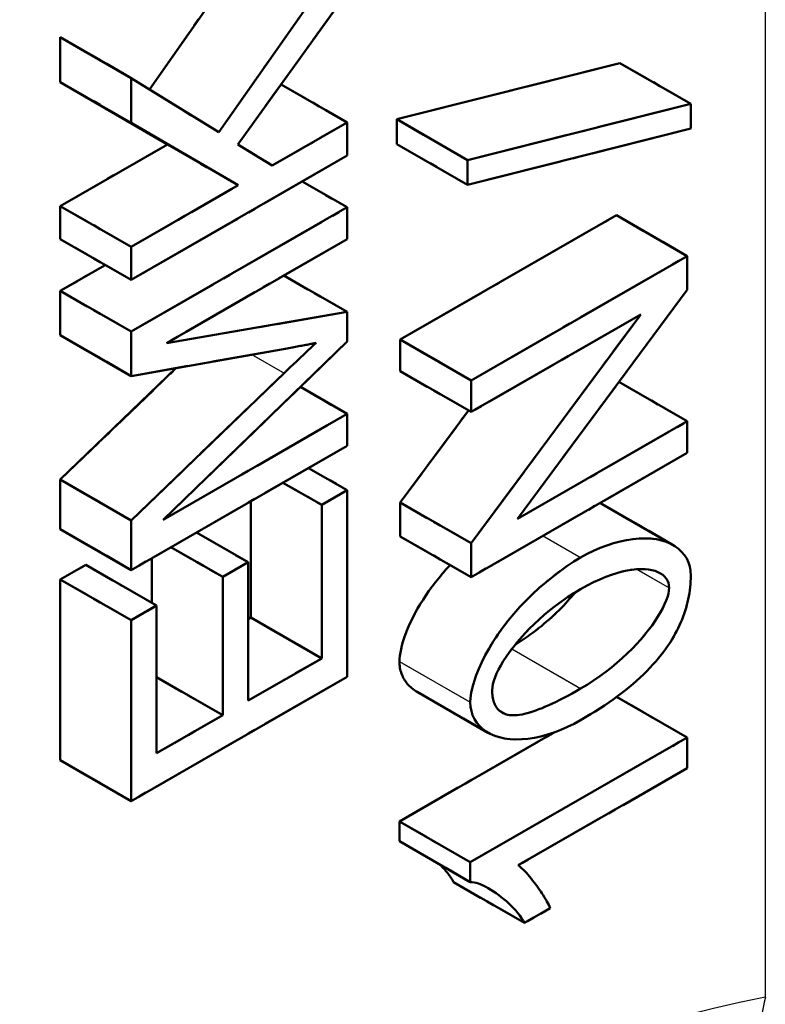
# Model space of a CAD drawing. Header units: millimetres. Extents: x 0 to 420, y 0 to 594.
# Tile 5 of 15: x 318 to 328, y 161 to 175. Entities that reach past the tile are written whole.
import ezdxf

# ---------------------------------------------------------------- set-up
doc = ezdxf.new("R2010")
doc.units = ezdxf.units.MM
doc.header["$LTSCALE"] = 2
doc.linetypes.add('LONG_DASH_DOTTED', pattern=[0.3001, 0.2362, -0.0295, 0.0049, -0.0295])
for name, color, linetype, lineweight in [('Sichtbare Kanten(DIN)', 7, 'Continuous', 50), ('Sichtbare tangentiale Kanten(DIN)', 3, 'Continuous', 25), ('Überlagerung [Formatvorlage Phantomlinien(DIN)]', 179, 'LONG_DASH_DOTTED', 50)]:
    doc.layers.add(name, color=color, linetype=linetype, lineweight=lineweight)

msp = doc.modelspace()

# ---------------------------------------------------------------- linework, layer by layer
at = {"layer": 'Sichtbare Kanten(DIN)'}
for p, q in [((320.066, 173.672), (321.755, 176.082)), ((320.989, 173.1), (322.698, 175.539)), ((322.698, 174.959), (321.245, 172.939)), ((318.88, 173.77), (318.88, 174.366)), ((318.88, 174.366), (319.823, 173.823)), ((323.357, 173.273), (326.329, 174.022)), ((326.329, 174.022), (327.272, 173.479)), ((320.305, 172.938), (318.88, 173.77)), ((318.88, 173.77), (319.823, 173.227)), ((319.823, 173.823), (320.989, 173.1)), ((319.823, 173.227), (319.823, 173.823)), ((321.819, 173.737), (322.698, 173.231)), ((324.3, 172.73), (327.272, 173.479)), ((327.272, 173.479), (327.272, 173.149)), ((323.357, 172.944), (323.357, 173.273)), ((323.357, 173.273), (324.3, 172.73)), ((321.247, 172.395), (319.823, 173.227)), ((321.701, 172.657), (322.698, 173.231)), ((322.698, 173.231), (322.698, 172.79)), ((327.272, 173.149), (324.3, 172.401)), ((318.88, 172.118), (320.305, 172.938)), ((320.305, 172.938), (321.247, 172.395)), ((321.245, 172.939), (321.701, 172.657)), ((323.357, 172.944), (324.3, 172.401)), ((322.698, 172.79), (319.823, 171.134)), ((324.3, 172.401), (324.3, 172.73)), ((319.823, 171.575), (321.247, 172.395)), ((322.1, 172.445), (322.698, 172.101)), ((318.88, 171.677), (318.88, 172.118)), ((318.88, 172.118), (319.823, 171.575)), ((319.823, 170.445), (322.698, 172.101)), ((322.698, 172.101), (322.698, 171.678)), ((323.405, 170.339), (326.281, 171.995)), ((326.281, 171.995), (327.224, 171.452)), ((318.88, 171.677), (319.823, 171.134)), ((322.698, 171.678), (320.292, 170.292)), ((319.823, 171.134), (319.823, 171.575)), ((324.348, 169.796), (327.224, 171.452)), ((327.224, 171.452), (327.224, 171.001)), ((318.88, 170.988), (319.478, 171.332)), ((321.856, 171.192), (322.698, 170.707)), ((318.88, 170.397), (318.88, 170.988)), ((318.88, 170.988), (319.823, 170.445)), ((327.224, 171.001), (324.966, 167.952)), ((320.292, 170.292), (322.698, 170.707)), ((322.698, 170.707), (322.698, 170.312)), ((326.606, 170.675), (324.348, 169.375)), ((324.348, 167.627), (326.606, 170.675)), ((318.88, 170.397), (319.823, 169.854)), ((319.823, 169.854), (319.823, 170.445)), ((322.698, 170.312), (320.25, 167.939)), ((323.405, 169.918), (323.405, 170.339)), ((323.405, 170.339), (324.348, 169.796)), ((321.824, 170.208), (319.823, 169.854)), ((318.88, 168.474), (320.424, 169.961)), ((319.823, 167.931), (321.859, 169.892)), ((323.405, 169.918), (324.348, 169.375)), ((322.075, 169.708), (322.698, 169.349)), ((324.348, 169.375), (324.348, 169.796)), ((326.316, 169.775), (327.224, 169.252)), ((320.25, 167.939), (322.698, 169.349)), ((322.698, 169.349), (322.698, 168.926)), ((323.405, 168.169), (324.313, 169.395)), ((324.966, 167.952), (327.224, 169.252)), ((327.224, 169.252), (327.224, 168.831)), ((322.698, 168.926), (319.823, 167.27)), ((327.224, 168.831), (324.348, 167.176)), ((322.183, 168.629), (322.698, 168.333)), ((318.88, 167.813), (318.88, 168.474)), ((318.88, 168.474), (319.823, 167.931)), ((321.844, 168.433), (322.359, 168.137)), ((322.359, 168.137), (322.698, 168.333)), ((322.698, 168.333), (322.698, 165.849)), ((321.416, 166.637), (321.416, 168.187)), ((322.359, 166.094), (322.359, 168.137)), ((323.405, 167.718), (323.405, 168.169)), ((323.405, 168.169), (324.348, 167.627)), ((326.094, 168.146), (327.037, 167.603)), ((319.823, 167.27), (319.823, 167.931)), ((318.88, 167.813), (319.823, 167.27)), ((320.692, 167.77), (321.381, 167.374)), ((323.405, 167.718), (324.348, 167.176)), ((324.348, 167.176), (324.348, 167.627)), ((320.353, 167.575), (321.041, 167.178)), ((318.88, 167.144), (319.22, 167.339)), ((319.22, 167.339), (320.162, 166.796)), ((320.099, 166.833), (320.099, 167.428)), ((321.041, 167.178), (321.381, 167.374)), ((321.381, 167.374), (321.381, 165.532)), ((318.88, 164.736), (318.88, 167.144)), ((318.88, 167.144), (319.823, 166.601)), ((321.041, 165.336), (321.041, 167.178)), ((319.823, 166.601), (320.162, 166.796)), ((320.162, 166.796), (320.162, 164.83)), ((319.823, 164.193), (319.823, 166.601)), ((321.381, 166.617), (321.416, 166.637)), ((321.416, 166.637), (322.359, 166.094)), ((321.381, 165.532), (322.359, 166.094)), ((322.698, 165.849), (319.823, 164.193)), ((320.162, 165.842), (321.041, 165.336)), ((323.629, 165.647), (324.572, 165.104)), ((326.285, 165.581), (327.224, 165.04)), ((320.162, 164.83), (321.041, 165.336)), ((323.394, 163.921), (325.457, 165.109)), ((324.337, 163.378), (327.224, 165.04)), ((327.224, 165.04), (327.224, 164.632)), ((318.88, 164.736), (319.823, 164.193)), ((327.224, 164.632), (324.975, 163.338)), ((323.394, 163.658), (323.394, 163.921)), ((323.394, 163.921), (324.337, 163.378)), ((323.394, 163.658), (324.337, 163.115)), ((324.337, 163.115), (324.337, 163.378)), ((324.115, 163.112), (325.058, 162.57)), ((325.4, 162.766), (325.058, 162.57))]:
    msp.add_line(p, q, dxfattribs=at)
at = {"layer": 'Sichtbare Kanten(DIN)', "flags": 128}
for points in [[(322.284, 170.296), (322.271, 170.293), (322.257, 170.29), (322.243, 170.287), (322.228, 170.284), (322.213, 170.281), (322.197, 170.278), (322.181, 170.275), (322.164, 170.271), (322.146, 170.268), (322.129, 170.264), (322.11, 170.261), (322.091, 170.257), (322.072, 170.254), (322.052, 170.25), (322.031, 170.246), (322.01, 170.242), (321.989, 170.238), (321.967, 170.234), (321.944, 170.23), (321.921, 170.226), (321.898, 170.222), (321.874, 170.217), (321.849, 170.213), (321.824, 170.208)], [(321.859, 169.892), (321.882, 169.914), (321.905, 169.936), (321.928, 169.958), (321.95, 169.979), (321.971, 169.999), (321.992, 170.019), (322.013, 170.039), (322.033, 170.058), (322.052, 170.076), (322.071, 170.095), (322.09, 170.112), (322.108, 170.129), (322.125, 170.146), (322.142, 170.162), (322.159, 170.178), (322.174, 170.193), (322.19, 170.207), (322.205, 170.222), (322.219, 170.235), (322.233, 170.248), (322.247, 170.261), (322.26, 170.273), (322.272, 170.285), (322.284, 170.296)], [(326.062, 168.163), (326.064, 168.162), (326.065, 168.161), (326.066, 168.161), (326.068, 168.16), (326.069, 168.159), (326.07, 168.159), (326.072, 168.158), (326.073, 168.157), (326.074, 168.156), (326.076, 168.156), (326.077, 168.155), (326.079, 168.154), (326.08, 168.154), (326.081, 168.153), (326.082, 168.152), (326.084, 168.151), (326.085, 168.151), (326.086, 168.15), (326.088, 168.149), (326.089, 168.149), (326.09, 168.148), (326.092, 168.147), (326.093, 168.146), (326.094, 168.146)], [(325.806, 167.437), (325.891, 167.484), (325.978, 167.526), (326.067, 167.565), (326.155, 167.599), (326.244, 167.628), (326.332, 167.651), (326.418, 167.67), (326.503, 167.683), (326.585, 167.69), (326.665, 167.692), (326.741, 167.689), (326.814, 167.68), (326.882, 167.665), (326.946, 167.645), (327.005, 167.62), (327.059, 167.589), (327.107, 167.554), (327.15, 167.514), (327.186, 167.47), (327.217, 167.422), (327.241, 167.371), (327.258, 167.316), (327.268, 167.259), (327.272, 167.199)], [(323.394, 166.052), (323.396, 166.089), (323.399, 166.129), (323.406, 166.171), (323.415, 166.217), (323.426, 166.264), (323.44, 166.314), (323.456, 166.365), (323.475, 166.418), (323.496, 166.472), (323.52, 166.527), (323.545, 166.583), (323.573, 166.64), (323.604, 166.698), (323.636, 166.756), (323.671, 166.815), (323.708, 166.874), (323.746, 166.932), (323.787, 166.991), (323.83, 167.05), (323.874, 167.108), (323.921, 167.166), (323.969, 167.223), (324.018, 167.28), (324.069, 167.336)], [(324.337, 165.509), (324.34, 165.569), (324.35, 165.636), (324.366, 165.709), (324.388, 165.787), (324.416, 165.87), (324.45, 165.956), (324.49, 166.044), (324.536, 166.135), (324.587, 166.227), (324.643, 166.32), (324.705, 166.413), (324.772, 166.505), (324.843, 166.597), (324.918, 166.688), (324.998, 166.778), (325.081, 166.865), (325.167, 166.95), (325.255, 167.032), (325.346, 167.11), (325.438, 167.185), (325.531, 167.256), (325.623, 167.322), (325.715, 167.383), (325.806, 167.437)], [(325.806, 167.016), (325.893, 167.065), (325.977, 167.108), (326.059, 167.146), (326.139, 167.179), (326.215, 167.207), (326.288, 167.23), (326.358, 167.249), (326.425, 167.264), (326.489, 167.274), (326.549, 167.281), (326.606, 167.283), (326.659, 167.282), (326.709, 167.277), (326.755, 167.269), (326.797, 167.258), (326.835, 167.243), (326.869, 167.225), (326.898, 167.205), (326.924, 167.182), (326.944, 167.157), (326.961, 167.129), (326.973, 167.099), (326.98, 167.067), (326.982, 167.033)], [(327.272, 167.199), (327.271, 167.159), (327.27, 167.119), (327.267, 167.08), (327.264, 167.04), (327.259, 167), (327.253, 166.961), (327.247, 166.922), (327.239, 166.883), (327.23, 166.844), (327.22, 166.805), (327.21, 166.766), (327.198, 166.727), (327.185, 166.689), (327.171, 166.65), (327.156, 166.612), (327.14, 166.574), (327.123, 166.536), (327.105, 166.498), (327.086, 166.46), (327.066, 166.423), (327.045, 166.385), (327.023, 166.348), (327, 166.311), (326.976, 166.274)], [(324.629, 165.672), (324.631, 165.71), (324.638, 165.75), (324.65, 165.795), (324.666, 165.842), (324.687, 165.892), (324.713, 165.944), (324.742, 165.999), (324.776, 166.056), (324.814, 166.114), (324.856, 166.174), (324.901, 166.235), (324.951, 166.297), (325.004, 166.36), (325.061, 166.423), (325.121, 166.486), (325.185, 166.549), (325.252, 166.612), (325.322, 166.674), (325.395, 166.735), (325.472, 166.795), (325.551, 166.853), (325.633, 166.909), (325.718, 166.964), (325.806, 167.016)], [(324.933, 166.276), (324.975, 166.302), (325.015, 166.328), (325.056, 166.355), (325.095, 166.382), (325.134, 166.41), (325.172, 166.438), (325.21, 166.466), (325.247, 166.495), (325.283, 166.524), (325.318, 166.553), (325.353, 166.583), (325.387, 166.612), (325.421, 166.642), (325.453, 166.672), (325.485, 166.703), (325.516, 166.733), (325.546, 166.763), (325.576, 166.794), (325.605, 166.824), (325.632, 166.854), (325.659, 166.885), (325.686, 166.915), (325.711, 166.945), (325.736, 166.975)], [(326.982, 167.033), (326.98, 166.996), (326.973, 166.955), (326.961, 166.911), (326.945, 166.864), (326.924, 166.814), (326.898, 166.762), (326.869, 166.707), (326.835, 166.651), (326.797, 166.592), (326.756, 166.533), (326.71, 166.472), (326.66, 166.41), (326.607, 166.347), (326.55, 166.284), (326.49, 166.221), (326.426, 166.158), (326.359, 166.096), (326.289, 166.034), (326.216, 165.973), (326.139, 165.913), (326.06, 165.855), (325.978, 165.798), (325.893, 165.743), (325.806, 165.691)], [(326.976, 166.274), (326.945, 166.229), (326.913, 166.185), (326.879, 166.141), (326.843, 166.097), (326.806, 166.053), (326.767, 166.01), (326.727, 165.966), (326.685, 165.923), (326.642, 165.881), (326.597, 165.838), (326.55, 165.796), (326.503, 165.754), (326.453, 165.712), (326.402, 165.671), (326.349, 165.63), (326.295, 165.589), (326.239, 165.548), (326.182, 165.508), (326.123, 165.468), (326.063, 165.428), (326.001, 165.388), (325.937, 165.349), (325.872, 165.309), (325.806, 165.27)], [(323.629, 165.647), (323.611, 165.658), (323.593, 165.669), (323.576, 165.682), (323.56, 165.695), (323.544, 165.708), (323.529, 165.722), (323.515, 165.737), (323.501, 165.752), (323.489, 165.767), (323.477, 165.784), (323.465, 165.8), (323.455, 165.817), (323.445, 165.835), (323.437, 165.853), (323.429, 165.871), (323.422, 165.89), (323.415, 165.909), (323.41, 165.929), (323.405, 165.948), (323.401, 165.969), (323.398, 165.989), (323.396, 166.01), (323.395, 166.031), (323.394, 166.052)], [(324.835, 165.342), (324.818, 165.347), (324.802, 165.352), (324.786, 165.358), (324.772, 165.365), (324.758, 165.373), (324.744, 165.381), (324.732, 165.39), (324.72, 165.401), (324.709, 165.411), (324.699, 165.423), (324.689, 165.436), (324.68, 165.449), (324.672, 165.463), (324.664, 165.478), (324.658, 165.494), (324.651, 165.511), (324.646, 165.528), (324.641, 165.546), (324.638, 165.565), (324.634, 165.585), (324.632, 165.605), (324.63, 165.627), (324.629, 165.649), (324.629, 165.672)], [(325.806, 165.691), (325.747, 165.658), (325.691, 165.626), (325.635, 165.596), (325.582, 165.568), (325.53, 165.541), (325.479, 165.516), (325.43, 165.493), (325.383, 165.471), (325.337, 165.451), (325.293, 165.432), (325.25, 165.415), (325.209, 165.4), (325.169, 165.386), (325.131, 165.374), (325.094, 165.364), (325.059, 165.355), (325.026, 165.348), (324.994, 165.342), (324.963, 165.338), (324.935, 165.336), (324.907, 165.335), (324.882, 165.336), (324.857, 165.338), (324.835, 165.342)], [(325.806, 165.27), (325.719, 165.223), (325.632, 165.18), (325.543, 165.142), (325.454, 165.108), (325.365, 165.079), (325.276, 165.055), (325.19, 165.037), (325.105, 165.024), (325.022, 165.016), (324.943, 165.014), (324.867, 165.018), (324.794, 165.027), (324.726, 165.042), (324.662, 165.062), (324.603, 165.087), (324.549, 165.118), (324.501, 165.153), (324.458, 165.193), (324.422, 165.237), (324.392, 165.285), (324.368, 165.337), (324.351, 165.392), (324.341, 165.45), (324.337, 165.509)], [(324.115, 163.112), (324.11, 163.122), (324.104, 163.132), (324.099, 163.142), (324.093, 163.152), (324.086, 163.162), (324.08, 163.172), (324.073, 163.182), (324.066, 163.192), (324.059, 163.202), (324.052, 163.212), (324.044, 163.222), (324.037, 163.232), (324.029, 163.242), (324.021, 163.252), (324.013, 163.261), (324.004, 163.271), (323.996, 163.281), (323.987, 163.291), (323.978, 163.3), (323.969, 163.31), (323.96, 163.32), (323.951, 163.329), (323.942, 163.338), (323.932, 163.348)], [(324.975, 163.338), (324.991, 163.327), (325.007, 163.313), (325.025, 163.297), (325.044, 163.279), (325.063, 163.259), (325.084, 163.237), (325.104, 163.214), (325.125, 163.189), (325.146, 163.164), (325.167, 163.137), (325.189, 163.109), (325.21, 163.081), (325.23, 163.052), (325.251, 163.023), (325.27, 162.995), (325.289, 162.966), (325.307, 162.938), (325.325, 162.91), (325.341, 162.883), (325.356, 162.857), (325.369, 162.832), (325.381, 162.809), (325.391, 162.787), (325.4, 162.766)], [(325.058, 162.57), (325.04, 162.602), (325.019, 162.635), (324.995, 162.668), (324.97, 162.701), (324.942, 162.734), (324.913, 162.766), (324.883, 162.797), (324.851, 162.828), (324.818, 162.858), (324.785, 162.887), (324.75, 162.914), (324.716, 162.941), (324.681, 162.966), (324.646, 162.99), (324.611, 163.012), (324.576, 163.032), (324.542, 163.05), (324.509, 163.067), (324.477, 163.081), (324.446, 163.093), (324.416, 163.102), (324.388, 163.109), (324.361, 163.113), (324.337, 163.115)]]:
    msp.add_lwpolyline(points, dxfattribs=at)
at = {"layer": 'Sichtbare tangentiale Kanten(DIN)'}
for p, q in [((328.263, 183.661), (328.263, 161.58)), ((321.43, 170.139), (321.859, 169.892)), ((325.304, 167.726), (325.806, 167.437)), ((326.552, 167.281), (326.982, 167.033)), ((324.889, 166.219), (325.806, 165.691)), ((323.394, 166.052), (324.337, 165.509)), ((324.703, 165.418), (324.835, 165.342))]:
    msp.add_line(p, q, dxfattribs=at)
at = {"layer": 'Sichtbare tangentiale Kanten(DIN)', "ltscale": 15.94454}
msp.add_line((328.263, 182.557), (328.263, 162.684), dxfattribs=at)
at = {"layer": 'Sichtbare tangentiale Kanten(DIN)', "ltscale": 0.358157}
msp.add_line((321.451, 170.126), (321.837, 169.904), dxfattribs=at)
at = {"layer": 'Sichtbare tangentiale Kanten(DIN)', "ltscale": 0.418724}
msp.add_line((325.329, 167.711), (325.78, 167.452), dxfattribs=at)
at = {"layer": 'Sichtbare tangentiale Kanten(DIN)', "ltscale": 0.359525}
msp.add_line((326.573, 167.268), (326.961, 167.045), dxfattribs=at)
at = {"layer": 'Sichtbare tangentiale Kanten(DIN)', "ltscale": 0.765329}
msp.add_line((324.935, 166.193), (325.76, 165.717), dxfattribs=at)
at = {"layer": 'Sichtbare tangentiale Kanten(DIN)', "ltscale": 0.787039}
msp.add_line((323.441, 166.025), (324.29, 165.537), dxfattribs=at)
at = {"layer": 'Sichtbare tangentiale Kanten(DIN)', "ltscale": 0.109715}
msp.add_line((324.71, 165.414), (324.828, 165.346), dxfattribs=at)
at = {"layer": 'Sichtbare tangentiale Kanten(DIN)'}
for centre, major_axis, ratio, start_param, end_param in [((322.607, 138.669), (-12.643, -21.955), 0.578093, 3.603794, 4.246321), ((329.678, 160.766), (-0.375, 1.964), 0.730354, 1.009033, 1.594718)]:
    msp.add_ellipse(centre, major_axis=major_axis, ratio=ratio, start_param=start_param, end_param=end_param, dxfattribs=at)
at = {"layer": 'Sichtbare tangentiale Kanten(DIN)', "ltscale": 0.691424}
msp.add_ellipse((329.678, 160.766), major_axis=(-0.375, 1.964), ratio=0.730354, start_param=1.038317, end_param=1.565434, dxfattribs=at)
at = {"layer": 'Überlagerung [Formatvorlage Phantomlinien(DIN)]', "ltscale": 1.94578}
msp.add_line((320.066, 173.672), (321.755, 176.082), dxfattribs=at)
at = {"layer": 'Überlagerung [Formatvorlage Phantomlinien(DIN)]', "ltscale": 1.968909}
msp.add_line((320.989, 173.1), (322.698, 175.539), dxfattribs=at)
at = {"layer": 'Überlagerung [Formatvorlage Phantomlinien(DIN)]', "ltscale": 1.648727}
msp.add_line((322.698, 174.959), (321.245, 172.939), dxfattribs=at)
at = {"layer": 'Überlagerung [Formatvorlage Phantomlinien(DIN)]', "ltscale": 0.477696}
for p, q in [((318.88, 173.77), (318.88, 174.366)), ((319.823, 173.227), (319.823, 173.823))]:
    msp.add_line(p, q, dxfattribs=at)
at = {"layer": 'Überlagerung [Formatvorlage Phantomlinien(DIN)]', "ltscale": 0.874499}
for p, q in [((318.88, 174.366), (319.823, 173.823)), ((326.329, 174.022), (327.272, 173.479)), ((318.88, 173.77), (319.823, 173.227)), ((323.357, 173.273), (324.3, 172.73)), ((320.305, 172.938), (321.247, 172.395)), ((323.357, 172.944), (324.3, 172.401)), ((318.88, 172.118), (319.823, 171.575)), ((326.281, 171.995), (327.224, 171.452)), ((318.88, 171.677), (319.823, 171.134)), ((318.88, 170.988), (319.823, 170.445)), ((318.88, 170.397), (319.823, 169.854)), ((323.405, 170.339), (324.348, 169.796)), ((323.405, 169.918), (324.348, 169.375)), ((318.88, 168.474), (319.823, 167.931)), ((323.405, 168.169), (324.348, 167.627)), ((326.094, 168.146), (327.037, 167.603)), ((318.88, 167.813), (319.823, 167.27)), ((323.405, 167.718), (324.348, 167.176)), ((319.22, 167.339), (320.162, 166.796)), ((318.88, 167.144), (319.823, 166.601)), ((321.416, 166.637), (322.359, 166.094)), ((323.629, 165.647), (324.572, 165.104)), ((318.88, 164.736), (319.823, 164.193)), ((323.394, 163.921), (324.337, 163.378)), ((323.394, 163.658), (324.337, 163.115)), ((324.115, 163.112), (325.058, 162.57))]:
    msp.add_line(p, q, dxfattribs=at)
at = {"layer": 'Überlagerung [Formatvorlage Phantomlinien(DIN)]', "ltscale": 2.863097}
for p, q in [((323.357, 173.273), (326.329, 174.022)), ((324.3, 172.73), (327.272, 173.479)), ((327.272, 173.149), (324.3, 172.401))]:
    msp.add_line(p, q, dxfattribs=at)
at = {"layer": 'Überlagerung [Formatvorlage Phantomlinien(DIN)]', "ltscale": 1.871752}
for p, q in [((320.305, 172.938), (318.88, 173.77)), ((321.247, 172.395), (319.823, 173.227))]:
    msp.add_line(p, q, dxfattribs=at)
at = {"layer": 'Überlagerung [Formatvorlage Phantomlinien(DIN)]', "ltscale": 1.555677}
msp.add_line((319.823, 173.823), (320.989, 173.1), dxfattribs=at)
at = {"layer": 'Überlagerung [Formatvorlage Phantomlinien(DIN)]', "ltscale": 0.815316}
msp.add_line((321.819, 173.737), (322.698, 173.231), dxfattribs=at)
at = {"layer": 'Überlagerung [Formatvorlage Phantomlinien(DIN)]', "ltscale": 0.264213}
for p, q in [((327.272, 173.479), (327.272, 173.149)), ((323.357, 172.944), (323.357, 173.273)), ((324.3, 172.401), (324.3, 172.73))]:
    msp.add_line(p, q, dxfattribs=at)
at = {"layer": 'Überlagerung [Formatvorlage Phantomlinien(DIN)]', "ltscale": 0.924995}
msp.add_line((321.701, 172.657), (322.698, 173.231), dxfattribs=at)
at = {"layer": 'Überlagerung [Formatvorlage Phantomlinien(DIN)]', "ltscale": 0.353673}
for p, q in [((322.698, 173.231), (322.698, 172.79)), ((318.88, 171.677), (318.88, 172.118)), ((319.823, 171.134), (319.823, 171.575))]:
    msp.add_line(p, q, dxfattribs=at)
at = {"layer": 'Überlagerung [Formatvorlage Phantomlinien(DIN)]', "ltscale": 1.321465}
for p, q in [((318.88, 172.118), (320.305, 172.938)), ((319.823, 171.575), (321.247, 172.395))]:
    msp.add_line(p, q, dxfattribs=at)
at = {"layer": 'Überlagerung [Formatvorlage Phantomlinien(DIN)]', "ltscale": 0.608119}
msp.add_line((321.245, 172.939), (321.701, 172.657), dxfattribs=at)
at = {"layer": 'Überlagerung [Formatvorlage Phantomlinien(DIN)]', "ltscale": 2.667427}
for p, q in [((322.698, 172.79), (319.823, 171.134)), ((319.823, 170.445), (322.698, 172.101)), ((323.405, 170.339), (326.281, 171.995)), ((324.348, 169.796), (327.224, 171.452)), ((322.698, 168.926), (319.823, 167.27)), ((327.224, 168.831), (324.348, 167.176)), ((322.698, 165.849), (319.823, 164.193))]:
    msp.add_line(p, q, dxfattribs=at)
at = {"layer": 'Überlagerung [Formatvorlage Phantomlinien(DIN)]', "ltscale": 0.555067}
for p, q in [((322.1, 172.445), (322.698, 172.101)), ((318.88, 170.988), (319.478, 171.332))]:
    msp.add_line(p, q, dxfattribs=at)
at = {"layer": 'Überlagerung [Formatvorlage Phantomlinien(DIN)]', "ltscale": 0.33944}
for p, q in [((322.698, 172.101), (322.698, 171.678)), ((322.698, 169.349), (322.698, 168.926))]:
    msp.add_line(p, q, dxfattribs=at)
at = {"layer": 'Überlagerung [Formatvorlage Phantomlinien(DIN)]', "ltscale": 2.232328}
msp.add_line((322.698, 171.678), (320.292, 170.292), dxfattribs=at)
at = {"layer": 'Überlagerung [Formatvorlage Phantomlinien(DIN)]', "ltscale": 0.361805}
for p, q in [((327.224, 171.452), (327.224, 171.001)), ((323.405, 167.718), (323.405, 168.169)), ((324.348, 167.176), (324.348, 167.627))]:
    msp.add_line(p, q, dxfattribs=at)
at = {"layer": 'Überlagerung [Formatvorlage Phantomlinien(DIN)]', "ltscale": 0.781624}
msp.add_line((321.856, 171.192), (322.698, 170.707), dxfattribs=at)
at = {"layer": 'Überlagerung [Formatvorlage Phantomlinien(DIN)]', "ltscale": 0.47363}
for p, q in [((318.88, 170.397), (318.88, 170.988)), ((319.823, 169.854), (319.823, 170.445))]:
    msp.add_line(p, q, dxfattribs=at)
at = {"layer": 'Überlagerung [Formatvorlage Phantomlinien(DIN)]', "ltscale": 2.520547}
for p, q in [((327.224, 171.001), (324.966, 167.952)), ((324.348, 167.627), (326.606, 170.675))]:
    msp.add_line(p, q, dxfattribs=at)
at = {"layer": 'Überlagerung [Formatvorlage Phantomlinien(DIN)]', "ltscale": 2.364243}
msp.add_line((320.292, 170.292), (322.698, 170.707), dxfattribs=at)
at = {"layer": 'Überlagerung [Formatvorlage Phantomlinien(DIN)]', "ltscale": 0.317076}
for p, q in [((322.698, 170.707), (322.698, 170.312)), ((325.4, 162.766), (325.058, 162.57))]:
    msp.add_line(p, q, dxfattribs=at)
at = {"layer": 'Überlagerung [Formatvorlage Phantomlinien(DIN)]', "ltscale": 2.094072}
for p, q in [((326.606, 170.675), (324.348, 169.375)), ((324.966, 167.952), (327.224, 169.252))]:
    msp.add_line(p, q, dxfattribs=at)
at = {"layer": 'Überlagerung [Formatvorlage Phantomlinien(DIN)]', "ltscale": 2.39878}
msp.add_line((322.698, 170.312), (320.25, 167.939), dxfattribs=at)
at = {"layer": 'Überlagerung [Formatvorlage Phantomlinien(DIN)]', "ltscale": 0.337407}
for p, q in [((323.405, 169.918), (323.405, 170.339)), ((324.348, 169.375), (324.348, 169.796)), ((327.224, 169.252), (327.224, 168.831))]:
    msp.add_line(p, q, dxfattribs=at)
at = {"layer": 'Überlagerung [Formatvorlage Phantomlinien(DIN)]', "ltscale": 1.963567}
msp.add_line((321.824, 170.208), (319.823, 169.854), dxfattribs=at)
at = {"layer": 'Überlagerung [Formatvorlage Phantomlinien(DIN)]', "ltscale": 1.51041}
msp.add_line((318.88, 168.474), (320.424, 169.961), dxfattribs=at)
at = {"layer": 'Überlagerung [Formatvorlage Phantomlinien(DIN)]', "ltscale": 1.991751}
msp.add_line((319.823, 167.931), (321.859, 169.892), dxfattribs=at)
at = {"layer": 'Überlagerung [Formatvorlage Phantomlinien(DIN)]', "ltscale": 0.578053}
msp.add_line((322.075, 169.708), (322.698, 169.349), dxfattribs=at)
at = {"layer": 'Überlagerung [Formatvorlage Phantomlinien(DIN)]', "ltscale": 0.84195}
msp.add_line((326.316, 169.775), (327.224, 169.252), dxfattribs=at)
at = {"layer": 'Überlagerung [Formatvorlage Phantomlinien(DIN)]', "ltscale": 2.270958}
msp.add_line((320.25, 167.939), (322.698, 169.349), dxfattribs=at)
at = {"layer": 'Überlagerung [Formatvorlage Phantomlinien(DIN)]', "ltscale": 1.013432}
msp.add_line((323.405, 168.169), (324.313, 169.395), dxfattribs=at)
at = {"layer": 'Überlagerung [Formatvorlage Phantomlinien(DIN)]', "ltscale": 0.477507}
for p, q in [((322.183, 168.629), (322.698, 168.333)), ((321.844, 168.433), (322.359, 168.137))]:
    msp.add_line(p, q, dxfattribs=at)
at = {"layer": 'Überlagerung [Formatvorlage Phantomlinien(DIN)]', "ltscale": 0.530559}
for p, q in [((318.88, 167.813), (318.88, 168.474)), ((319.823, 167.27), (319.823, 167.931))]:
    msp.add_line(p, q, dxfattribs=at)
at = {"layer": 'Überlagerung [Formatvorlage Phantomlinien(DIN)]', "ltscale": 0.315042}
for p, q in [((322.359, 168.137), (322.698, 168.333)), ((318.88, 167.144), (319.22, 167.339)), ((321.041, 167.178), (321.381, 167.374)), ((319.823, 166.601), (320.162, 166.796))]:
    msp.add_line(p, q, dxfattribs=at)
at = {"layer": 'Überlagerung [Formatvorlage Phantomlinien(DIN)]', "ltscale": 1.992413}
msp.add_line((322.698, 168.333), (322.698, 165.849), dxfattribs=at)
at = {"layer": 'Überlagerung [Formatvorlage Phantomlinien(DIN)]', "ltscale": 1.24318}
msp.add_line((321.416, 166.637), (321.416, 168.187), dxfattribs=at)
at = {"layer": 'Überlagerung [Formatvorlage Phantomlinien(DIN)]', "ltscale": 1.63864}
msp.add_line((322.359, 166.094), (322.359, 168.137), dxfattribs=at)
at = {"layer": 'Überlagerung [Formatvorlage Phantomlinien(DIN)]', "ltscale": 0.63875}
for p, q in [((320.692, 167.77), (321.381, 167.374)), ((320.353, 167.575), (321.041, 167.178))]:
    msp.add_line(p, q, dxfattribs=at)
at = {"layer": 'Überlagerung [Formatvorlage Phantomlinien(DIN)]', "ltscale": 0.477592}
msp.add_line((320.099, 166.833), (320.099, 167.428), dxfattribs=at)
at = {"layer": 'Überlagerung [Formatvorlage Phantomlinien(DIN)]', "ltscale": 1.478019}
for p, q in [((321.381, 167.374), (321.381, 165.532)), ((321.041, 165.336), (321.041, 167.178))]:
    msp.add_line(p, q, dxfattribs=at)
at = {"layer": 'Überlagerung [Formatvorlage Phantomlinien(DIN)]', "ltscale": 1.931417}
for p, q in [((318.88, 164.736), (318.88, 167.144)), ((319.823, 164.193), (319.823, 166.601))]:
    msp.add_line(p, q, dxfattribs=at)
at = {"layer": 'Überlagerung [Formatvorlage Phantomlinien(DIN)]', "ltscale": 1.577645}
msp.add_line((320.162, 166.796), (320.162, 164.83), dxfattribs=at)
at = {"layer": 'Überlagerung [Formatvorlage Phantomlinien(DIN)]', "ltscale": 0.032098}
msp.add_line((321.381, 166.617), (321.416, 166.637), dxfattribs=at)
at = {"layer": 'Überlagerung [Formatvorlage Phantomlinien(DIN)]', "ltscale": 0.906697}
msp.add_line((321.381, 165.532), (322.359, 166.094), dxfattribs=at)
at = {"layer": 'Überlagerung [Formatvorlage Phantomlinien(DIN)]', "ltscale": 0.815204}
for p in [(320.162, 165.842), (320.162, 164.83)]:
    msp.add_line(p, (321.041, 165.336), dxfattribs=at)
at = {"layer": 'Überlagerung [Formatvorlage Phantomlinien(DIN)]', "ltscale": 0.87096}
msp.add_line((326.285, 165.581), (327.224, 165.04), dxfattribs=at)
at = {"layer": 'Überlagerung [Formatvorlage Phantomlinien(DIN)]', "ltscale": 1.913624}
msp.add_line((323.394, 163.921), (325.457, 165.109), dxfattribs=at)
at = {"layer": 'Überlagerung [Formatvorlage Phantomlinien(DIN)]', "ltscale": 2.677593}
msp.add_line((324.337, 163.378), (327.224, 165.04), dxfattribs=at)
at = {"layer": 'Überlagerung [Formatvorlage Phantomlinien(DIN)]', "ltscale": 0.327241}
msp.add_line((327.224, 165.04), (327.224, 164.632), dxfattribs=at)
at = {"layer": 'Überlagerung [Formatvorlage Phantomlinien(DIN)]', "ltscale": 2.085939}
msp.add_line((327.224, 164.632), (324.975, 163.338), dxfattribs=at)
at = {"layer": 'Überlagerung [Formatvorlage Phantomlinien(DIN)]', "ltscale": 0.21135}
for p, q in [((323.394, 163.658), (323.394, 163.921)), ((324.337, 163.115), (324.337, 163.378))]:
    msp.add_line(p, q, dxfattribs=at)
at = {"layer": 'Überlagerung [Formatvorlage Phantomlinien(DIN)]', "ltscale": 0.449979, "flags": 128}
msp.add_lwpolyline([(322.284, 170.296), (322.271, 170.293), (322.257, 170.29), (322.243, 170.287), (322.228, 170.284), (322.213, 170.281), (322.197, 170.278), (322.181, 170.275), (322.164, 170.271), (322.146, 170.268), (322.129, 170.264), (322.11, 170.261), (322.091, 170.257), (322.072, 170.254), (322.052, 170.25), (322.031, 170.246), (322.01, 170.242), (321.989, 170.238), (321.967, 170.234), (321.944, 170.23), (321.921, 170.226), (321.898, 170.222), (321.874, 170.217), (321.849, 170.213), (321.824, 170.208)], dxfattribs=at)
at = {"layer": 'Überlagerung [Formatvorlage Phantomlinien(DIN)]', "ltscale": 0.414617, "flags": 128}
msp.add_lwpolyline([(321.859, 169.892), (321.882, 169.914), (321.905, 169.936), (321.928, 169.958), (321.95, 169.979), (321.971, 169.999), (321.992, 170.019), (322.013, 170.039), (322.033, 170.058), (322.052, 170.076), (322.071, 170.095), (322.09, 170.112), (322.108, 170.129), (322.125, 170.146), (322.142, 170.162), (322.159, 170.178), (322.174, 170.193), (322.19, 170.207), (322.205, 170.222), (322.219, 170.235), (322.233, 170.248), (322.247, 170.261), (322.26, 170.273), (322.272, 170.285), (322.284, 170.296)], dxfattribs=at)
at = {"layer": 'Überlagerung [Formatvorlage Phantomlinien(DIN)]', "ltscale": 0.041063, "flags": 128}
msp.add_lwpolyline([(326.062, 168.163), (326.064, 168.162), (326.065, 168.161), (326.066, 168.161), (326.068, 168.16), (326.069, 168.159), (326.07, 168.159), (326.072, 168.158), (326.073, 168.157), (326.074, 168.156), (326.076, 168.156), (326.077, 168.155), (326.079, 168.154), (326.08, 168.154), (326.081, 168.153), (326.082, 168.152), (326.084, 168.151), (326.085, 168.151), (326.086, 168.15), (326.088, 168.149), (326.089, 168.149), (326.09, 168.148), (326.092, 168.147), (326.093, 168.146), (326.094, 168.146)], dxfattribs=at)
at = {"layer": 'Überlagerung [Formatvorlage Phantomlinien(DIN)]', "ltscale": 1.747252, "flags": 128}
msp.add_lwpolyline([(325.806, 167.437), (325.891, 167.484), (325.978, 167.526), (326.067, 167.565), (326.155, 167.599), (326.244, 167.628), (326.332, 167.651), (326.418, 167.67), (326.503, 167.683), (326.585, 167.69), (326.665, 167.692), (326.741, 167.689), (326.814, 167.68), (326.882, 167.665), (326.946, 167.645), (327.005, 167.62), (327.059, 167.589), (327.107, 167.554), (327.15, 167.514), (327.186, 167.47), (327.217, 167.422), (327.241, 167.371), (327.258, 167.316), (327.268, 167.259), (327.272, 167.199)], dxfattribs=at)
at = {"layer": 'Überlagerung [Formatvorlage Phantomlinien(DIN)]', "ltscale": 1.001539, "flags": 128}
msp.add_lwpolyline([(323.394, 166.052), (323.396, 166.089), (323.399, 166.129), (323.406, 166.171), (323.415, 166.217), (323.426, 166.264), (323.44, 166.314), (323.456, 166.365), (323.475, 166.418), (323.496, 166.472), (323.52, 166.527), (323.545, 166.583), (323.573, 166.64), (323.604, 166.698), (323.636, 166.756), (323.671, 166.815), (323.708, 166.874), (323.746, 166.932), (323.787, 166.991), (323.83, 167.05), (323.874, 167.108), (323.921, 167.166), (323.969, 167.223), (324.018, 167.28), (324.069, 167.336)], dxfattribs=at)
at = {"layer": 'Überlagerung [Formatvorlage Phantomlinien(DIN)]', "ltscale": 1.757443, "flags": 128}
msp.add_lwpolyline([(324.337, 165.509), (324.34, 165.569), (324.35, 165.636), (324.366, 165.709), (324.388, 165.787), (324.416, 165.87), (324.45, 165.956), (324.49, 166.044), (324.536, 166.135), (324.587, 166.227), (324.643, 166.32), (324.705, 166.413), (324.772, 166.505), (324.843, 166.597), (324.918, 166.688), (324.998, 166.778), (325.081, 166.865), (325.167, 166.95), (325.255, 167.032), (325.346, 167.11), (325.438, 167.185), (325.531, 167.256), (325.623, 167.322), (325.715, 167.383), (325.806, 167.437)], dxfattribs=at)
at = {"layer": 'Überlagerung [Formatvorlage Phantomlinien(DIN)]', "ltscale": 1.300178, "flags": 128}
msp.add_lwpolyline([(325.806, 167.016), (325.893, 167.065), (325.977, 167.108), (326.059, 167.146), (326.139, 167.179), (326.215, 167.207), (326.288, 167.23), (326.358, 167.249), (326.425, 167.264), (326.489, 167.274), (326.549, 167.281), (326.606, 167.283), (326.659, 167.282), (326.709, 167.277), (326.755, 167.269), (326.797, 167.258), (326.835, 167.243), (326.869, 167.225), (326.898, 167.205), (326.924, 167.182), (326.944, 167.157), (326.961, 167.129), (326.973, 167.099), (326.98, 167.067), (326.982, 167.033)], dxfattribs=at)
at = {"layer": 'Überlagerung [Formatvorlage Phantomlinien(DIN)]', "ltscale": 0.689716, "flags": 128}
msp.add_lwpolyline([(327.272, 167.199), (327.271, 167.159), (327.27, 167.119), (327.267, 167.08), (327.264, 167.04), (327.259, 167), (327.253, 166.961), (327.247, 166.922), (327.239, 166.883), (327.23, 166.844), (327.22, 166.805), (327.21, 166.766), (327.198, 166.727), (327.185, 166.689), (327.171, 166.65), (327.156, 166.612), (327.14, 166.574), (327.123, 166.536), (327.105, 166.498), (327.086, 166.46), (327.066, 166.423), (327.045, 166.385), (327.023, 166.348), (327, 166.311), (326.976, 166.274)], dxfattribs=at)
at = {"layer": 'Überlagerung [Formatvorlage Phantomlinien(DIN)]', "ltscale": 1.303552, "flags": 128}
msp.add_lwpolyline([(324.629, 165.672), (324.631, 165.71), (324.638, 165.75), (324.65, 165.795), (324.666, 165.842), (324.687, 165.892), (324.713, 165.944), (324.742, 165.999), (324.776, 166.056), (324.814, 166.114), (324.856, 166.174), (324.901, 166.235), (324.951, 166.297), (325.004, 166.36), (325.061, 166.423), (325.121, 166.486), (325.185, 166.549), (325.252, 166.612), (325.322, 166.674), (325.395, 166.735), (325.472, 166.795), (325.551, 166.853), (325.633, 166.909), (325.718, 166.964), (325.806, 167.016)], dxfattribs=at)
at = {"layer": 'Überlagerung [Formatvorlage Phantomlinien(DIN)]', "ltscale": 0.775451, "flags": 128}
msp.add_lwpolyline([(324.933, 166.276), (324.975, 166.302), (325.015, 166.328), (325.056, 166.355), (325.095, 166.382), (325.134, 166.41), (325.172, 166.438), (325.21, 166.466), (325.247, 166.495), (325.283, 166.524), (325.318, 166.553), (325.353, 166.583), (325.387, 166.612), (325.421, 166.642), (325.453, 166.672), (325.485, 166.703), (325.516, 166.733), (325.546, 166.763), (325.576, 166.794), (325.605, 166.824), (325.632, 166.854), (325.659, 166.885), (325.686, 166.915), (325.711, 166.945), (325.736, 166.975)], dxfattribs=at)
at = {"layer": 'Überlagerung [Formatvorlage Phantomlinien(DIN)]', "ltscale": 1.301998, "flags": 128}
msp.add_lwpolyline([(326.982, 167.033), (326.98, 166.996), (326.973, 166.955), (326.961, 166.911), (326.945, 166.864), (326.924, 166.814), (326.898, 166.762), (326.869, 166.707), (326.835, 166.651), (326.797, 166.592), (326.756, 166.533), (326.71, 166.472), (326.66, 166.41), (326.607, 166.347), (326.55, 166.284), (326.49, 166.221), (326.426, 166.158), (326.359, 166.096), (326.289, 166.034), (326.216, 165.973), (326.139, 165.913), (326.06, 165.855), (325.978, 165.798), (325.893, 165.743), (325.806, 165.691)], dxfattribs=at)
at = {"layer": 'Überlagerung [Formatvorlage Phantomlinien(DIN)]', "ltscale": 1.136803, "flags": 128}
msp.add_lwpolyline([(326.976, 166.274), (326.945, 166.229), (326.913, 166.185), (326.879, 166.141), (326.843, 166.097), (326.806, 166.053), (326.767, 166.01), (326.727, 165.966), (326.685, 165.923), (326.642, 165.881), (326.597, 165.838), (326.55, 165.796), (326.503, 165.754), (326.453, 165.712), (326.402, 165.671), (326.349, 165.63), (326.295, 165.589), (326.239, 165.548), (326.182, 165.508), (326.123, 165.468), (326.063, 165.428), (326.001, 165.388), (325.937, 165.349), (325.872, 165.309), (325.806, 165.27)], dxfattribs=at)
at = {"layer": 'Überlagerung [Formatvorlage Phantomlinien(DIN)]', "ltscale": 0.497901, "flags": 128}
msp.add_lwpolyline([(323.629, 165.647), (323.611, 165.658), (323.593, 165.669), (323.576, 165.682), (323.56, 165.695), (323.544, 165.708), (323.529, 165.722), (323.515, 165.737), (323.501, 165.752), (323.489, 165.767), (323.477, 165.784), (323.465, 165.8), (323.455, 165.817), (323.445, 165.835), (323.437, 165.853), (323.429, 165.871), (323.422, 165.89), (323.415, 165.909), (323.41, 165.929), (323.405, 165.948), (323.401, 165.969), (323.398, 165.989), (323.396, 166.01), (323.395, 166.031), (323.394, 166.052)], dxfattribs=at)
at = {"layer": 'Überlagerung [Formatvorlage Phantomlinien(DIN)]', "ltscale": 0.425003, "flags": 128}
msp.add_lwpolyline([(324.835, 165.342), (324.818, 165.347), (324.802, 165.352), (324.786, 165.358), (324.772, 165.365), (324.758, 165.373), (324.744, 165.381), (324.732, 165.39), (324.72, 165.401), (324.709, 165.411), (324.699, 165.423), (324.689, 165.436), (324.68, 165.449), (324.672, 165.463), (324.664, 165.478), (324.658, 165.494), (324.651, 165.511), (324.646, 165.528), (324.641, 165.546), (324.638, 165.565), (324.634, 165.585), (324.632, 165.605), (324.63, 165.627), (324.629, 165.649), (324.629, 165.672)], dxfattribs=at)
at = {"layer": 'Überlagerung [Formatvorlage Phantomlinien(DIN)]', "ltscale": 0.927886, "flags": 128}
msp.add_lwpolyline([(325.806, 165.691), (325.747, 165.658), (325.691, 165.626), (325.635, 165.596), (325.582, 165.568), (325.53, 165.541), (325.479, 165.516), (325.43, 165.493), (325.383, 165.471), (325.337, 165.451), (325.293, 165.432), (325.25, 165.415), (325.209, 165.4), (325.169, 165.386), (325.131, 165.374), (325.094, 165.364), (325.059, 165.355), (325.026, 165.348), (324.994, 165.342), (324.963, 165.338), (324.935, 165.336), (324.907, 165.335), (324.882, 165.336), (324.857, 165.338), (324.835, 165.342)], dxfattribs=at)
at = {"layer": 'Überlagerung [Formatvorlage Phantomlinien(DIN)]', "ltscale": 1.75102, "flags": 128}
msp.add_lwpolyline([(325.806, 165.27), (325.719, 165.223), (325.632, 165.18), (325.543, 165.142), (325.454, 165.108), (325.365, 165.079), (325.276, 165.055), (325.19, 165.037), (325.105, 165.024), (325.022, 165.016), (324.943, 165.014), (324.867, 165.018), (324.794, 165.027), (324.726, 165.042), (324.662, 165.062), (324.603, 165.087), (324.549, 165.118), (324.501, 165.153), (324.458, 165.193), (324.422, 165.237), (324.392, 165.285), (324.368, 165.337), (324.351, 165.392), (324.341, 165.45), (324.337, 165.509)], dxfattribs=at)
at = {"layer": 'Überlagerung [Formatvorlage Phantomlinien(DIN)]', "ltscale": 0.322329, "flags": 128}
msp.add_lwpolyline([(324.115, 163.112), (324.11, 163.122), (324.104, 163.132), (324.099, 163.142), (324.093, 163.152), (324.086, 163.162), (324.08, 163.172), (324.073, 163.182), (324.066, 163.192), (324.059, 163.202), (324.052, 163.212), (324.044, 163.222), (324.037, 163.232), (324.029, 163.242), (324.021, 163.252), (324.013, 163.261), (324.004, 163.271), (323.996, 163.281), (323.987, 163.291), (323.978, 163.3), (323.969, 163.31), (323.96, 163.32), (323.951, 163.329), (323.942, 163.338), (323.932, 163.348)], dxfattribs=at)
at = {"layer": 'Überlagerung [Formatvorlage Phantomlinien(DIN)]', "ltscale": 0.76671, "flags": 128}
msp.add_lwpolyline([(324.975, 163.338), (324.991, 163.327), (325.007, 163.313), (325.025, 163.297), (325.044, 163.279), (325.063, 163.259), (325.084, 163.237), (325.104, 163.214), (325.125, 163.189), (325.146, 163.164), (325.167, 163.137), (325.189, 163.109), (325.21, 163.081), (325.23, 163.052), (325.251, 163.023), (325.27, 162.995), (325.289, 162.966), (325.307, 162.938), (325.325, 162.91), (325.341, 162.883), (325.356, 162.857), (325.369, 162.832), (325.381, 162.809), (325.391, 162.787), (325.4, 162.766)], dxfattribs=at)
at = {"layer": 'Überlagerung [Formatvorlage Phantomlinien(DIN)]', "ltscale": 1.03096, "flags": 128}
msp.add_lwpolyline([(325.058, 162.57), (325.04, 162.602), (325.019, 162.635), (324.995, 162.668), (324.97, 162.701), (324.942, 162.734), (324.913, 162.766), (324.883, 162.797), (324.851, 162.828), (324.818, 162.858), (324.785, 162.887), (324.75, 162.914), (324.716, 162.941), (324.681, 162.966), (324.646, 162.99), (324.611, 163.012), (324.576, 163.032), (324.542, 163.05), (324.509, 163.067), (324.477, 163.081), (324.446, 163.093), (324.416, 163.102), (324.388, 163.109), (324.361, 163.113), (324.337, 163.115)], dxfattribs=at)

doc.saveas('drawing.dxf')
